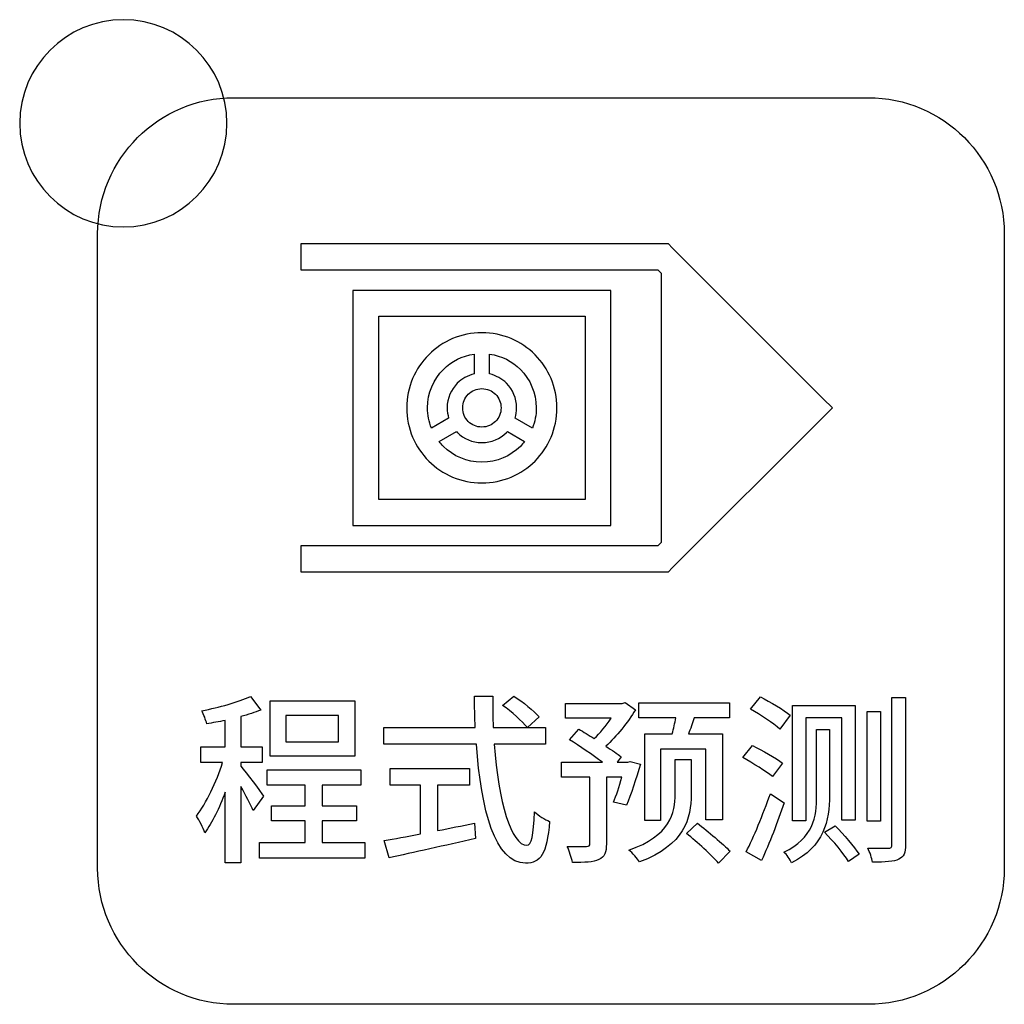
# Model space of a CAD drawing. Header units: millimetres. Extents: x 7099 to 9560, y -2357 to -1635.
# Tile 39 of 85: x 7412 to 7431, y -1999 to -1980. Entities that reach past the tile are written whole.
import ezdxf

# ---------------------------------------------------------------- set-up
doc = ezdxf.new("R2010")
doc.units = ezdxf.units.MM
doc.header["$LTSCALE"] = 3

msp = doc.modelspace()

# ---------------------------------------------------------------- linework, layer by layer
at = {"linetype": 'Continuous', "lineweight": 30}
for points, knots in [([(7413.577, -1979.966), (7414.682, -1979.966), (7415.577, -1980.861), (7415.577, -1981.966), (7415.577, -1981.966), (7415.577, -1983.07), (7414.682, -1983.966), (7413.577, -1983.966), (7413.577, -1983.966), (7412.473, -1983.966), (7411.577, -1983.07), (7411.577, -1981.966), (7411.577, -1981.966), (7411.577, -1980.861), (7412.473, -1979.966), (7413.577, -1979.966)], [0, 0, 0, 0, 0.2, 0.2, 0.2, 0.2, 0.4, 0.4, 0.4, 0.4, 0.6, 0.6, 0.6, 0.6, 1, 1, 1, 1]), ([(7415.707, -1998.971), (7415.707, -1998.971), (7427.957, -1998.971), (7427.957, -1998.971), (7427.957, -1998.971), (7429.401, -1998.971), (7430.582, -1997.79), (7430.582, -1996.346), (7430.582, -1996.346), (7430.582, -1996.346), (7430.582, -1984.096), (7430.582, -1984.096), (7430.582, -1984.096), (7430.582, -1982.652), (7429.401, -1981.471), (7427.957, -1981.471), (7427.957, -1981.471), (7427.957, -1981.471), (7415.707, -1981.471), (7415.707, -1981.471), (7415.707, -1981.471), (7414.263, -1981.471), (7413.082, -1982.652), (7413.082, -1984.096), (7413.082, -1984.096), (7413.082, -1984.096), (7413.082, -1996.346), (7413.082, -1996.346), (7413.082, -1996.346), (7413.082, -1997.79), (7414.263, -1998.971), (7415.707, -1998.971)], [0, 0, 0, 0, 0.111111, 0.111111, 0.111111, 0.111111, 0.222222, 0.222222, 0.222222, 0.222222, 0.333333, 0.333333, 0.333333, 0.333333, 0.444444, 0.444444, 0.444444, 0.444444, 0.555556, 0.555556, 0.555556, 0.555556, 0.666667, 0.666667, 0.666667, 0.666667, 0.777778, 0.777778, 0.777778, 0.777778, 1, 1, 1, 1]), ([(7415.707, -1998.971), (7415.707, -1998.971), (7427.957, -1998.971), (7427.957, -1998.971), (7427.957, -1998.971), (7429.401, -1998.971), (7430.582, -1997.79), (7430.582, -1996.346), (7430.582, -1996.346), (7430.582, -1996.346), (7430.582, -1984.096), (7430.582, -1984.096), (7430.582, -1984.096), (7430.582, -1982.652), (7429.401, -1981.471), (7427.957, -1981.471), (7427.957, -1981.471), (7427.957, -1981.471), (7415.707, -1981.471), (7415.707, -1981.471), (7415.707, -1981.471), (7414.263, -1981.471), (7413.082, -1982.652), (7413.082, -1984.096), (7413.082, -1984.096), (7413.082, -1984.096), (7413.082, -1996.346), (7413.082, -1996.346), (7413.082, -1996.346), (7413.082, -1997.79), (7414.263, -1998.971), (7415.707, -1998.971)], [0, 0, 0, 0, 0.111111, 0.111111, 0.111111, 0.111111, 0.222222, 0.222222, 0.222222, 0.222222, 0.333333, 0.333333, 0.333333, 0.333333, 0.444444, 0.444444, 0.444444, 0.444444, 0.555556, 0.555556, 0.555556, 0.555556, 0.666667, 0.666667, 0.666667, 0.666667, 0.777778, 0.777778, 0.777778, 0.777778, 1, 1, 1, 1]), ([(7417.001, -1984.294), (7417.001, -1984.294), (7423.996, -1984.294), (7423.996, -1984.294), (7423.996, -1984.294), (7423.996, -1984.294), (7424.099, -1984.294), (7424.099, -1984.294), (7424.099, -1984.294), (7424.099, -1984.294), (7424.172, -1984.367), (7424.172, -1984.367), (7424.172, -1984.367), (7424.172, -1984.367), (7427.087, -1987.281), (7427.087, -1987.281), (7427.087, -1987.281), (7427.087, -1987.281), (7427.263, -1987.458), (7427.263, -1987.458), (7427.263, -1987.458), (7427.263, -1987.458), (7427.087, -1987.635), (7427.087, -1987.635), (7427.087, -1987.635), (7427.087, -1987.635), (7424.172, -1990.549), (7424.172, -1990.549), (7424.172, -1990.549), (7424.172, -1990.549), (7424.099, -1990.622), (7424.099, -1990.622), (7424.099, -1990.622), (7424.099, -1990.622), (7423.996, -1990.622), (7423.996, -1990.622), (7423.996, -1990.622), (7423.996, -1990.622), (7417.001, -1990.622), (7417.001, -1990.622), (7417.001, -1990.622), (7417.001, -1990.622), (7417.001, -1990.372), (7417.001, -1990.372), (7417.001, -1990.372), (7417.001, -1990.372), (7417.001, -1990.122), (7417.001, -1990.122), (7417.001, -1990.122), (7417.001, -1990.122), (7423.892, -1990.122), (7423.892, -1990.122), (7423.892, -1990.122), (7423.892, -1990.122), (7423.957, -1990.057), (7423.957, -1990.057), (7423.957, -1990.057), (7423.957, -1990.057), (7423.957, -1984.859), (7423.957, -1984.859), (7423.957, -1984.859), (7423.957, -1984.859), (7423.892, -1984.794), (7423.892, -1984.794), (7423.892, -1984.794), (7423.892, -1984.794), (7417.001, -1984.794), (7417.001, -1984.794), (7417.001, -1984.794), (7417.001, -1984.794), (7417.001, -1984.544), (7417.001, -1984.544), (7417.001, -1984.544), (7417.001, -1984.544), (7417.001, -1984.444), (7417.001, -1984.444), (7417.001, -1984.444), (7417.001, -1984.444), (7417.001, -1984.294), (7417.001, -1984.294)], [0, 0, 0, 0, 0.047619, 0.047619, 0.047619, 0.047619, 0.095238, 0.095238, 0.095238, 0.095238, 0.142857, 0.142857, 0.142857, 0.142857, 0.190476, 0.190476, 0.190476, 0.190476, 0.238095, 0.238095, 0.238095, 0.238095, 0.285714, 0.285714, 0.285714, 0.285714, 0.333333, 0.333333, 0.333333, 0.333333, 0.380952, 0.380952, 0.380952, 0.380952, 0.428571, 0.428571, 0.428571, 0.428571, 0.47619, 0.47619, 0.47619, 0.47619, 0.52381, 0.52381, 0.52381, 0.52381, 0.571429, 0.571429, 0.571429, 0.571429, 0.619048, 0.619048, 0.619048, 0.619048, 0.666667, 0.666667, 0.666667, 0.666667, 0.714286, 0.714286, 0.714286, 0.714286, 0.761905, 0.761905, 0.761905, 0.761905, 0.809524, 0.809524, 0.809524, 0.809524, 0.857143, 0.857143, 0.857143, 0.857143, 0.904762, 0.904762, 0.904762, 0.904762, 1, 1, 1, 1]), ([(7418.257, -1985.191), (7418.257, -1985.191), (7422.74, -1985.191), (7422.74, -1985.191), (7422.74, -1985.191), (7422.74, -1985.191), (7422.99, -1985.191), (7422.99, -1985.191), (7422.99, -1985.191), (7422.99, -1985.191), (7422.99, -1985.441), (7422.99, -1985.441), (7422.99, -1985.441), (7422.99, -1985.441), (7422.99, -1989.476), (7422.99, -1989.476), (7422.99, -1989.476), (7422.99, -1989.476), (7422.99, -1989.726), (7422.99, -1989.726), (7422.99, -1989.726), (7422.99, -1989.726), (7422.74, -1989.726), (7422.74, -1989.726), (7422.74, -1989.726), (7422.74, -1989.726), (7418.257, -1989.726), (7418.257, -1989.726), (7418.257, -1989.726), (7418.257, -1989.726), (7418.007, -1989.726), (7418.007, -1989.726), (7418.007, -1989.726), (7418.007, -1989.726), (7418.007, -1989.476), (7418.007, -1989.476), (7418.007, -1989.476), (7418.007, -1989.476), (7418.007, -1985.441), (7418.007, -1985.441), (7418.007, -1985.441), (7418.007, -1985.441), (7418.007, -1985.191), (7418.007, -1985.191), (7418.007, -1985.191), (7418.007, -1985.191), (7418.257, -1985.191), (7418.257, -1985.191)], [0, 0, 0, 0, 0.076923, 0.076923, 0.076923, 0.076923, 0.153846, 0.153846, 0.153846, 0.153846, 0.230769, 0.230769, 0.230769, 0.230769, 0.307692, 0.307692, 0.307692, 0.307692, 0.384615, 0.384615, 0.384615, 0.384615, 0.461538, 0.461538, 0.461538, 0.461538, 0.538462, 0.538462, 0.538462, 0.538462, 0.615385, 0.615385, 0.615385, 0.615385, 0.692308, 0.692308, 0.692308, 0.692308, 0.769231, 0.769231, 0.769231, 0.769231, 0.846154, 0.846154, 0.846154, 0.846154, 1, 1, 1, 1]), ([(7422.49, -1985.691), (7422.49, -1985.691), (7418.507, -1985.691), (7418.507, -1985.691), (7418.507, -1985.691), (7418.507, -1985.691), (7418.507, -1989.226), (7418.507, -1989.226), (7418.507, -1989.226), (7418.507, -1989.226), (7422.49, -1989.226), (7422.49, -1989.226), (7422.49, -1989.226), (7422.49, -1989.226), (7422.49, -1985.691), (7422.49, -1985.691)], [0, 0, 0, 0, 0.2, 0.2, 0.2, 0.2, 0.4, 0.4, 0.4, 0.4, 0.6, 0.6, 0.6, 0.6, 1, 1, 1, 1]), ([(7420.498, -1986.008), (7420.899, -1986.008), (7421.261, -1986.171), (7421.524, -1986.433), (7421.524, -1986.433), (7421.786, -1986.695), (7421.948, -1987.058), (7421.948, -1987.458), (7421.948, -1987.458), (7421.948, -1987.859), (7421.786, -1988.221), (7421.524, -1988.484), (7421.524, -1988.484), (7421.261, -1988.746), (7420.899, -1988.908), (7420.498, -1988.908), (7420.498, -1988.908), (7420.098, -1988.908), (7419.735, -1988.746), (7419.473, -1988.484), (7419.473, -1988.484), (7419.211, -1988.221), (7419.048, -1987.859), (7419.048, -1987.458), (7419.048, -1987.458), (7419.048, -1987.058), (7419.211, -1986.695), (7419.473, -1986.433), (7419.473, -1986.433), (7419.735, -1986.171), (7420.098, -1986.008), (7420.498, -1986.008)], [0, 0, 0, 0, 0.111111, 0.111111, 0.111111, 0.111111, 0.222222, 0.222222, 0.222222, 0.222222, 0.333333, 0.333333, 0.333333, 0.333333, 0.444444, 0.444444, 0.444444, 0.444444, 0.555556, 0.555556, 0.555556, 0.555556, 0.666667, 0.666667, 0.666667, 0.666667, 0.777778, 0.777778, 0.777778, 0.777778, 1, 1, 1, 1]), ([(7419.523, -1987.848), (7419.523, -1987.848), (7419.857, -1987.656), (7419.857, -1987.656), (7419.857, -1987.656), (7419.838, -1987.593), (7419.828, -1987.527), (7419.828, -1987.458), (7419.828, -1987.458), (7419.828, -1987.273), (7419.903, -1987.105), (7420.024, -1986.984), (7420.024, -1986.984), (7420.112, -1986.896), (7420.223, -1986.833), (7420.348, -1986.804), (7420.348, -1986.804), (7420.348, -1986.804), (7420.348, -1986.419), (7420.348, -1986.419), (7420.348, -1986.419), (7420.118, -1986.452), (7419.913, -1986.559), (7419.756, -1986.716), (7419.756, -1986.716), (7419.566, -1986.906), (7419.448, -1987.168), (7419.448, -1987.458), (7419.448, -1987.458), (7419.448, -1987.596), (7419.475, -1987.728), (7419.523, -1987.848)], [0, 0, 0, 0, 0.111111, 0.111111, 0.111111, 0.111111, 0.222222, 0.222222, 0.222222, 0.222222, 0.333333, 0.333333, 0.333333, 0.333333, 0.444444, 0.444444, 0.444444, 0.444444, 0.555556, 0.555556, 0.555556, 0.555556, 0.666667, 0.666667, 0.666667, 0.666667, 0.777778, 0.777778, 0.777778, 0.777778, 1, 1, 1, 1]), ([(7420.648, -1986.419), (7420.648, -1986.419), (7420.648, -1986.804), (7420.648, -1986.804), (7420.648, -1986.804), (7420.773, -1986.833), (7420.885, -1986.896), (7420.972, -1986.984), (7420.972, -1986.984), (7420.972, -1986.984), (7420.973, -1986.984), (7420.973, -1986.984), (7420.973, -1986.984), (7421.094, -1987.106), (7421.169, -1987.273), (7421.169, -1987.458), (7421.169, -1987.458), (7421.169, -1987.527), (7421.159, -1987.593), (7421.14, -1987.656), (7421.14, -1987.656), (7421.14, -1987.656), (7421.474, -1987.848), (7421.474, -1987.848), (7421.474, -1987.848), (7421.522, -1987.728), (7421.548, -1987.596), (7421.548, -1987.458), (7421.548, -1987.458), (7421.548, -1987.168), (7421.431, -1986.906), (7421.241, -1986.716), (7421.241, -1986.716), (7421.084, -1986.559), (7420.878, -1986.452), (7420.648, -1986.419)], [0, 0, 0, 0, 0.1, 0.1, 0.1, 0.1, 0.2, 0.2, 0.2, 0.2, 0.3, 0.3, 0.3, 0.3, 0.4, 0.4, 0.4, 0.4, 0.5, 0.5, 0.5, 0.5, 0.6, 0.6, 0.6, 0.6, 0.7, 0.7, 0.7, 0.7, 0.8, 0.8, 0.8, 0.8, 1, 1, 1, 1]), ([(7420.761, -1987.196), (7420.694, -1987.129), (7420.601, -1987.087), (7420.498, -1987.087), (7420.498, -1987.087), (7420.396, -1987.087), (7420.303, -1987.129), (7420.236, -1987.196), (7420.236, -1987.196), (7420.169, -1987.263), (7420.128, -1987.356), (7420.128, -1987.458), (7420.128, -1987.458), (7420.128, -1987.561), (7420.169, -1987.654), (7420.236, -1987.72), (7420.236, -1987.72), (7420.236, -1987.72), (7420.236, -1987.721), (7420.236, -1987.721), (7420.236, -1987.721), (7420.303, -1987.788), (7420.396, -1987.829), (7420.498, -1987.829), (7420.498, -1987.829), (7420.601, -1987.829), (7420.694, -1987.787), (7420.761, -1987.72), (7420.761, -1987.72), (7420.828, -1987.653), (7420.869, -1987.561), (7420.869, -1987.458), (7420.869, -1987.458), (7420.869, -1987.356), (7420.828, -1987.263), (7420.761, -1987.196)], [0, 0, 0, 0, 0.1, 0.1, 0.1, 0.1, 0.2, 0.2, 0.2, 0.2, 0.3, 0.3, 0.3, 0.3, 0.4, 0.4, 0.4, 0.4, 0.5, 0.5, 0.5, 0.5, 0.6, 0.6, 0.6, 0.6, 0.7, 0.7, 0.7, 0.7, 0.8, 0.8, 0.8, 0.8, 1, 1, 1, 1]), ([(7420.007, -1987.915), (7420.007, -1987.915), (7419.673, -1988.108), (7419.673, -1988.108), (7419.673, -1988.108), (7419.699, -1988.14), (7419.727, -1988.171), (7419.756, -1988.201), (7419.756, -1988.201), (7419.946, -1988.391), (7420.208, -1988.508), (7420.498, -1988.508), (7420.498, -1988.508), (7420.788, -1988.508), (7421.051, -1988.391), (7421.241, -1988.201), (7421.241, -1988.201), (7421.27, -1988.171), (7421.298, -1988.14), (7421.324, -1988.108), (7421.324, -1988.108), (7421.324, -1988.108), (7420.99, -1987.915), (7420.99, -1987.915), (7420.99, -1987.915), (7420.99, -1987.915), (7420.973, -1987.933), (7420.973, -1987.933), (7420.973, -1987.933), (7420.851, -1988.054), (7420.684, -1988.129), (7420.498, -1988.129), (7420.498, -1988.129), (7420.314, -1988.129), (7420.146, -1988.054), (7420.025, -1987.933), (7420.025, -1987.933), (7420.025, -1987.933), (7420.024, -1987.932), (7420.024, -1987.932), (7420.024, -1987.932), (7420.024, -1987.932), (7420.007, -1987.915), (7420.007, -1987.915)], [0, 0, 0, 0, 0.083333, 0.083333, 0.083333, 0.083333, 0.166667, 0.166667, 0.166667, 0.166667, 0.25, 0.25, 0.25, 0.25, 0.333333, 0.333333, 0.333333, 0.333333, 0.416667, 0.416667, 0.416667, 0.416667, 0.5, 0.5, 0.5, 0.5, 0.583333, 0.583333, 0.583333, 0.583333, 0.666667, 0.666667, 0.666667, 0.666667, 0.75, 0.75, 0.75, 0.75, 0.833333, 0.833333, 0.833333, 0.833333, 1, 1, 1, 1]), ([(7416.285, -1994.956), (7416.225, -1994.861), (7415.947, -1994.494), (7415.848, -1994.374), (7415.848, -1994.374), (7415.848, -1994.374), (7415.848, -1994.304), (7415.848, -1994.304), (7415.848, -1994.304), (7415.848, -1994.304), (7416.257, -1994.304), (7416.257, -1994.304), (7416.257, -1994.304), (7416.257, -1994.304), (7416.257, -1994), (7416.257, -1994), (7416.257, -1994), (7416.257, -1994), (7415.848, -1994), (7415.848, -1994), (7415.848, -1994), (7415.848, -1994), (7415.848, -1993.418), (7415.848, -1993.418), (7415.848, -1993.418), (7415.985, -1993.379), (7416.119, -1993.337), (7416.232, -1993.291), (7416.232, -1993.291), (7416.232, -1993.291), (7416.031, -1993.027), (7416.031, -1993.027), (7416.031, -1993.027), (7415.798, -1993.14), (7415.424, -1993.238), (7415.096, -1993.305), (7415.096, -1993.305), (7415.128, -1993.376), (7415.171, -1993.485), (7415.188, -1993.556), (7415.188, -1993.556), (7415.301, -1993.538), (7415.424, -1993.517), (7415.544, -1993.492), (7415.544, -1993.492), (7415.544, -1993.492), (7415.544, -1994), (7415.544, -1994), (7415.544, -1994), (7415.544, -1994), (7415.075, -1994), (7415.075, -1994), (7415.075, -1994), (7415.075, -1994), (7415.075, -1994.304), (7415.075, -1994.304), (7415.075, -1994.304), (7415.075, -1994.304), (7415.495, -1994.304), (7415.495, -1994.304), (7415.495, -1994.304), (7415.379, -1994.671), (7415.178, -1995.094), (7414.987, -1995.337), (7414.987, -1995.337), (7415.044, -1995.422), (7415.121, -1995.563), (7415.153, -1995.658), (7415.153, -1995.658), (7415.29, -1995.468), (7415.432, -1995.182), (7415.544, -1994.875), (7415.544, -1994.875), (7415.544, -1994.875), (7415.544, -1996.24), (7415.544, -1996.24), (7415.544, -1996.24), (7415.544, -1996.24), (7415.848, -1996.24), (7415.848, -1996.24), (7415.848, -1996.24), (7415.848, -1996.24), (7415.848, -1994.766), (7415.848, -1994.766), (7415.848, -1994.766), (7415.94, -1994.932), (7416.038, -1995.122), (7416.084, -1995.232), (7416.084, -1995.232), (7416.084, -1995.232), (7416.285, -1994.956), (7416.285, -1994.956)], [0, 0, 0, 0, 0.041667, 0.041667, 0.041667, 0.041667, 0.083333, 0.083333, 0.083333, 0.083333, 0.125, 0.125, 0.125, 0.125, 0.166667, 0.166667, 0.166667, 0.166667, 0.208333, 0.208333, 0.208333, 0.208333, 0.25, 0.25, 0.25, 0.25, 0.291667, 0.291667, 0.291667, 0.291667, 0.333333, 0.333333, 0.333333, 0.333333, 0.375, 0.375, 0.375, 0.375, 0.416667, 0.416667, 0.416667, 0.416667, 0.458333, 0.458333, 0.458333, 0.458333, 0.5, 0.5, 0.5, 0.5, 0.541667, 0.541667, 0.541667, 0.541667, 0.583333, 0.583333, 0.583333, 0.583333, 0.625, 0.625, 0.625, 0.625, 0.666667, 0.666667, 0.666667, 0.666667, 0.708333, 0.708333, 0.708333, 0.708333, 0.75, 0.75, 0.75, 0.75, 0.791667, 0.791667, 0.791667, 0.791667, 0.833333, 0.833333, 0.833333, 0.833333, 0.875, 0.875, 0.875, 0.875, 0.916667, 0.916667, 0.916667, 0.916667, 1, 1, 1, 1]), ([(7421.728, -1993.951), (7421.728, -1993.951), (7421.728, -1993.63), (7421.728, -1993.63), (7421.728, -1993.63), (7421.728, -1993.63), (7420.716, -1993.63), (7420.716, -1993.63), (7420.716, -1993.63), (7420.709, -1993.432), (7420.705, -1993.224), (7420.709, -1993.02), (7420.709, -1993.02), (7420.709, -1993.02), (7420.356, -1993.02), (7420.356, -1993.02), (7420.356, -1993.02), (7420.356, -1993.224), (7420.363, -1993.429), (7420.37, -1993.63), (7420.37, -1993.63), (7420.37, -1993.63), (7418.603, -1993.63), (7418.603, -1993.63), (7418.603, -1993.63), (7418.603, -1993.63), (7418.603, -1993.951), (7418.603, -1993.951), (7418.603, -1993.951), (7418.603, -1993.951), (7420.392, -1993.951), (7420.392, -1993.951), (7420.392, -1993.951), (7420.48, -1995.221), (7420.758, -1996.247), (7421.34, -1996.247), (7421.34, -1996.247), (7421.633, -1996.247), (7421.75, -1996.075), (7421.806, -1995.44), (7421.806, -1995.44), (7421.714, -1995.408), (7421.591, -1995.33), (7421.517, -1995.253), (7421.517, -1995.253), (7421.496, -1995.711), (7421.453, -1995.902), (7421.369, -1995.902), (7421.369, -1995.902), (7421.062, -1995.902), (7420.815, -1995.062), (7420.737, -1993.951), (7420.737, -1993.951), (7420.737, -1993.951), (7421.728, -1993.951), (7421.728, -1993.951)], [0, 0, 0, 0, 0.066667, 0.066667, 0.066667, 0.066667, 0.133333, 0.133333, 0.133333, 0.133333, 0.2, 0.2, 0.2, 0.2, 0.266667, 0.266667, 0.266667, 0.266667, 0.333333, 0.333333, 0.333333, 0.333333, 0.4, 0.4, 0.4, 0.4, 0.466667, 0.466667, 0.466667, 0.466667, 0.533333, 0.533333, 0.533333, 0.533333, 0.6, 0.6, 0.6, 0.6, 0.666667, 0.666667, 0.666667, 0.666667, 0.733333, 0.733333, 0.733333, 0.733333, 0.8, 0.8, 0.8, 0.8, 0.866667, 0.866667, 0.866667, 0.866667, 1, 1, 1, 1]), ([(7420.899, -1993.2), (7421.072, -1993.323), (7421.277, -1993.506), (7421.376, -1993.63), (7421.376, -1993.63), (7421.376, -1993.63), (7421.605, -1993.425), (7421.605, -1993.425), (7421.605, -1993.425), (7421.503, -1993.305), (7421.288, -1993.133), (7421.115, -1993.02), (7421.115, -1993.02), (7421.115, -1993.02), (7420.899, -1993.2), (7420.899, -1993.2)], [0, 0, 0, 0, 0.2, 0.2, 0.2, 0.2, 0.4, 0.4, 0.4, 0.4, 0.6, 0.6, 0.6, 0.6, 1, 1, 1, 1]), ([(7425.683, -1993.274), (7425.877, -1993.383), (7426.127, -1993.545), (7426.247, -1993.658), (7426.247, -1993.658), (7426.247, -1993.658), (7426.452, -1993.39), (7426.452, -1993.39), (7426.452, -1993.39), (7426.321, -1993.284), (7426.064, -1993.133), (7425.877, -1993.037), (7425.877, -1993.037), (7425.877, -1993.037), (7425.683, -1993.274), (7425.683, -1993.274)], [0, 0, 0, 0, 0.2, 0.2, 0.2, 0.2, 0.4, 0.4, 0.4, 0.4, 0.6, 0.6, 0.6, 0.6, 1, 1, 1, 1]), ([(7428.413, -1993.051), (7428.413, -1993.051), (7428.413, -1995.888), (7428.413, -1995.888), (7428.413, -1995.888), (7428.413, -1995.941), (7428.395, -1995.958), (7428.342, -1995.958), (7428.342, -1995.958), (7428.293, -1995.958), (7428.127, -1995.962), (7427.947, -1995.955), (7427.947, -1995.955), (7427.986, -1996.032), (7428.028, -1996.156), (7428.039, -1996.226), (7428.039, -1996.226), (7428.29, -1996.226), (7428.448, -1996.219), (7428.544, -1996.17), (7428.544, -1996.17), (7428.639, -1996.128), (7428.678, -1996.046), (7428.678, -1995.884), (7428.678, -1995.884), (7428.678, -1995.884), (7428.678, -1993.051), (7428.678, -1993.051), (7428.678, -1993.051), (7428.678, -1993.051), (7428.413, -1993.051), (7428.413, -1993.051)], [0, 0, 0, 0, 0.111111, 0.111111, 0.111111, 0.111111, 0.222222, 0.222222, 0.222222, 0.222222, 0.333333, 0.333333, 0.333333, 0.333333, 0.444444, 0.444444, 0.444444, 0.444444, 0.555556, 0.555556, 0.555556, 0.555556, 0.666667, 0.666667, 0.666667, 0.666667, 0.777778, 0.777778, 0.777778, 0.777778, 1, 1, 1, 1]), ([(7418.046, -1993.115), (7418.046, -1993.115), (7416.409, -1993.115), (7416.409, -1993.115), (7416.409, -1993.115), (7416.409, -1993.115), (7416.409, -1994.184), (7416.409, -1994.184), (7416.409, -1994.184), (7416.409, -1994.184), (7418.046, -1994.184), (7418.046, -1994.184), (7418.046, -1994.184), (7418.046, -1994.184), (7418.046, -1993.115), (7418.046, -1993.115)], [0, 0, 0, 0, 0.2, 0.2, 0.2, 0.2, 0.4, 0.4, 0.4, 0.4, 0.6, 0.6, 0.6, 0.6, 1, 1, 1, 1]), ([(7423.36, -1994.286), (7423.36, -1994.286), (7423.314, -1994.297), (7423.314, -1994.297), (7423.314, -1994.297), (7423.314, -1994.297), (7423.109, -1994.297), (7423.109, -1994.297), (7423.109, -1994.297), (7423.109, -1994.297), (7423.187, -1994.191), (7423.187, -1994.191), (7423.187, -1994.191), (7423.113, -1994.138), (7423.007, -1994.064), (7422.894, -1993.99), (7422.894, -1993.99), (7423.099, -1993.799), (7423.314, -1993.528), (7423.462, -1993.284), (7423.462, -1993.284), (7423.462, -1993.284), (7423.265, -1993.147), (7423.265, -1993.147), (7423.265, -1993.147), (7423.265, -1993.147), (7423.205, -1993.164), (7423.205, -1993.164), (7423.205, -1993.164), (7423.205, -1993.164), (7422.111, -1993.164), (7422.111, -1993.164), (7422.111, -1993.164), (7422.111, -1993.164), (7422.111, -1993.45), (7422.111, -1993.45), (7422.111, -1993.45), (7422.111, -1993.45), (7422.996, -1993.45), (7422.996, -1993.45), (7422.996, -1993.45), (7422.898, -1993.591), (7422.778, -1993.736), (7422.665, -1993.842), (7422.665, -1993.842), (7422.563, -1993.775), (7422.46, -1993.711), (7422.369, -1993.658), (7422.369, -1993.658), (7422.369, -1993.658), (7422.192, -1993.863), (7422.192, -1993.863), (7422.192, -1993.863), (7422.386, -1993.99), (7422.637, -1994.159), (7422.824, -1994.297), (7422.824, -1994.297), (7422.824, -1994.297), (7422.033, -1994.297), (7422.033, -1994.297), (7422.033, -1994.297), (7422.033, -1994.297), (7422.033, -1994.586), (7422.033, -1994.586), (7422.033, -1994.586), (7422.033, -1994.586), (7422.584, -1994.586), (7422.584, -1994.586), (7422.584, -1994.586), (7422.584, -1994.586), (7422.584, -1995.87), (7422.584, -1995.87), (7422.584, -1995.87), (7422.584, -1995.909), (7422.57, -1995.923), (7422.52, -1995.923), (7422.52, -1995.923), (7422.474, -1995.926), (7422.312, -1995.926), (7422.146, -1995.923), (7422.146, -1995.923), (7422.185, -1996.008), (7422.231, -1996.145), (7422.245, -1996.233), (7422.245, -1996.233), (7422.485, -1996.233), (7422.647, -1996.23), (7422.757, -1996.177), (7422.757, -1996.177), (7422.869, -1996.128), (7422.901, -1996.036), (7422.901, -1995.874), (7422.901, -1995.874), (7422.901, -1995.874), (7422.901, -1994.586), (7422.901, -1994.586), (7422.901, -1994.586), (7422.901, -1994.586), (7423.201, -1994.586), (7423.201, -1994.586), (7423.201, -1994.586), (7423.152, -1994.766), (7423.092, -1994.946), (7423.039, -1995.069), (7423.039, -1995.069), (7423.039, -1995.069), (7423.289, -1995.126), (7423.289, -1995.126), (7423.289, -1995.126), (7423.374, -1994.928), (7423.476, -1994.614), (7423.561, -1994.335), (7423.561, -1994.335), (7423.561, -1994.335), (7423.36, -1994.286), (7423.36, -1994.286)], [0, 0, 0, 0, 0.033333, 0.033333, 0.033333, 0.033333, 0.066667, 0.066667, 0.066667, 0.066667, 0.1, 0.1, 0.1, 0.1, 0.133333, 0.133333, 0.133333, 0.133333, 0.166667, 0.166667, 0.166667, 0.166667, 0.2, 0.2, 0.2, 0.2, 0.233333, 0.233333, 0.233333, 0.233333, 0.266667, 0.266667, 0.266667, 0.266667, 0.3, 0.3, 0.3, 0.3, 0.333333, 0.333333, 0.333333, 0.333333, 0.366667, 0.366667, 0.366667, 0.366667, 0.4, 0.4, 0.4, 0.4, 0.433333, 0.433333, 0.433333, 0.433333, 0.466667, 0.466667, 0.466667, 0.466667, 0.5, 0.5, 0.5, 0.5, 0.533333, 0.533333, 0.533333, 0.533333, 0.566667, 0.566667, 0.566667, 0.566667, 0.6, 0.6, 0.6, 0.6, 0.633333, 0.633333, 0.633333, 0.633333, 0.666667, 0.666667, 0.666667, 0.666667, 0.7, 0.7, 0.7, 0.7, 0.733333, 0.733333, 0.733333, 0.733333, 0.766667, 0.766667, 0.766667, 0.766667, 0.8, 0.8, 0.8, 0.8, 0.833333, 0.833333, 0.833333, 0.833333, 0.866667, 0.866667, 0.866667, 0.866667, 0.9, 0.9, 0.9, 0.9, 0.933333, 0.933333, 0.933333, 0.933333, 1, 1, 1, 1]), ([(7423.646, -1993.75), (7423.646, -1993.75), (7423.646, -1995.422), (7423.646, -1995.422), (7423.646, -1995.422), (7423.646, -1995.422), (7423.949, -1995.422), (7423.949, -1995.422), (7423.949, -1995.422), (7423.949, -1995.422), (7423.949, -1994.043), (7423.949, -1994.043), (7423.949, -1994.043), (7423.949, -1994.043), (7424.824, -1994.043), (7424.824, -1994.043), (7424.824, -1994.043), (7424.824, -1994.043), (7424.824, -1995.411), (7424.824, -1995.411), (7424.824, -1995.411), (7424.824, -1995.411), (7425.141, -1995.411), (7425.141, -1995.411), (7425.141, -1995.411), (7425.141, -1995.411), (7425.141, -1993.75), (7425.141, -1993.75), (7425.141, -1993.75), (7425.141, -1993.75), (7424.489, -1993.75), (7424.489, -1993.75), (7424.489, -1993.75), (7424.524, -1993.655), (7424.559, -1993.545), (7424.598, -1993.439), (7424.598, -1993.439), (7424.598, -1993.439), (7425.279, -1993.439), (7425.279, -1993.439), (7425.279, -1993.439), (7425.279, -1993.439), (7425.279, -1993.15), (7425.279, -1993.15), (7425.279, -1993.15), (7425.279, -1993.15), (7423.526, -1993.15), (7423.526, -1993.15), (7423.526, -1993.15), (7423.526, -1993.15), (7423.526, -1993.439), (7423.526, -1993.439), (7423.526, -1993.439), (7423.526, -1993.439), (7424.242, -1993.439), (7424.242, -1993.439), (7424.242, -1993.439), (7424.224, -1993.538), (7424.199, -1993.655), (7424.171, -1993.75), (7424.171, -1993.75), (7424.171, -1993.75), (7423.646, -1993.75), (7423.646, -1993.75)], [0, 0, 0, 0, 0.058824, 0.058824, 0.058824, 0.058824, 0.117647, 0.117647, 0.117647, 0.117647, 0.176471, 0.176471, 0.176471, 0.176471, 0.235294, 0.235294, 0.235294, 0.235294, 0.294118, 0.294118, 0.294118, 0.294118, 0.352941, 0.352941, 0.352941, 0.352941, 0.411765, 0.411765, 0.411765, 0.411765, 0.470588, 0.470588, 0.470588, 0.470588, 0.529412, 0.529412, 0.529412, 0.529412, 0.588235, 0.588235, 0.588235, 0.588235, 0.647059, 0.647059, 0.647059, 0.647059, 0.705882, 0.705882, 0.705882, 0.705882, 0.764706, 0.764706, 0.764706, 0.764706, 0.823529, 0.823529, 0.823529, 0.823529, 0.882353, 0.882353, 0.882353, 0.882353, 1, 1, 1, 1]), ([(7426.497, -1993.2), (7426.497, -1993.2), (7426.497, -1995.429), (7426.497, -1995.429), (7426.497, -1995.429), (7426.497, -1995.429), (7426.751, -1995.429), (7426.751, -1995.429), (7426.751, -1995.429), (7426.751, -1995.429), (7426.751, -1993.439), (7426.751, -1993.439), (7426.751, -1993.439), (7426.751, -1993.439), (7427.443, -1993.439), (7427.443, -1993.439), (7427.443, -1993.439), (7427.443, -1993.439), (7427.443, -1995.418), (7427.443, -1995.418), (7427.443, -1995.418), (7427.443, -1995.418), (7427.704, -1995.418), (7427.704, -1995.418), (7427.704, -1995.418), (7427.704, -1995.418), (7427.704, -1993.2), (7427.704, -1993.2), (7427.704, -1993.2), (7427.704, -1993.2), (7426.497, -1993.2), (7426.497, -1993.2)], [0, 0, 0, 0, 0.111111, 0.111111, 0.111111, 0.111111, 0.222222, 0.222222, 0.222222, 0.222222, 0.333333, 0.333333, 0.333333, 0.333333, 0.444444, 0.444444, 0.444444, 0.444444, 0.555556, 0.555556, 0.555556, 0.555556, 0.666667, 0.666667, 0.666667, 0.666667, 0.777778, 0.777778, 0.777778, 0.777778, 1, 1, 1, 1]), ([(7417.728, -1993.905), (7417.728, -1993.905), (7416.712, -1993.905), (7416.712, -1993.905), (7416.712, -1993.905), (7416.712, -1993.905), (7416.712, -1993.394), (7416.712, -1993.394), (7416.712, -1993.394), (7416.712, -1993.394), (7417.728, -1993.394), (7417.728, -1993.394), (7417.728, -1993.394), (7417.728, -1993.394), (7417.728, -1993.905), (7417.728, -1993.905)], [0, 0, 0, 0, 0.2, 0.2, 0.2, 0.2, 0.4, 0.4, 0.4, 0.4, 0.6, 0.6, 0.6, 0.6, 1, 1, 1, 1]), ([(7427.933, -1993.32), (7427.933, -1993.32), (7427.933, -1995.436), (7427.933, -1995.436), (7427.933, -1995.436), (7427.933, -1995.436), (7428.191, -1995.436), (7428.191, -1995.436), (7428.191, -1995.436), (7428.191, -1995.436), (7428.191, -1993.32), (7428.191, -1993.32), (7428.191, -1993.32), (7428.191, -1993.32), (7427.933, -1993.32), (7427.933, -1993.32)], [0, 0, 0, 0, 0.2, 0.2, 0.2, 0.2, 0.4, 0.4, 0.4, 0.4, 0.6, 0.6, 0.6, 0.6, 1, 1, 1, 1]), ([(7426.96, -1993.669), (7426.96, -1993.669), (7426.96, -1994.942), (7426.96, -1994.942), (7426.96, -1994.942), (7426.96, -1995.351), (7426.9, -1995.761), (7426.328, -1996.032), (7426.328, -1996.032), (7426.378, -1996.075), (7426.452, -1996.18), (7426.476, -1996.237), (7426.476, -1996.237), (7427.104, -1995.934), (7427.207, -1995.408), (7427.207, -1994.946), (7427.207, -1994.946), (7427.207, -1994.946), (7427.207, -1993.669), (7427.207, -1993.669), (7427.207, -1993.669), (7427.207, -1993.669), (7426.96, -1993.669), (7426.96, -1993.669)], [0, 0, 0, 0, 0.142857, 0.142857, 0.142857, 0.142857, 0.285714, 0.285714, 0.285714, 0.285714, 0.428571, 0.428571, 0.428571, 0.428571, 0.571429, 0.571429, 0.571429, 0.571429, 0.714286, 0.714286, 0.714286, 0.714286, 1, 1, 1, 1]), ([(7425.538, -1994.208), (7425.728, -1994.318), (7425.986, -1994.473), (7426.109, -1994.575), (7426.109, -1994.575), (7426.109, -1994.575), (7426.303, -1994.314), (7426.303, -1994.314), (7426.303, -1994.314), (7426.173, -1994.216), (7425.908, -1994.067), (7425.721, -1993.976), (7425.721, -1993.976), (7425.721, -1993.976), (7425.538, -1994.208), (7425.538, -1994.208)], [0, 0, 0, 0, 0.2, 0.2, 0.2, 0.2, 0.4, 0.4, 0.4, 0.4, 0.6, 0.6, 0.6, 0.6, 1, 1, 1, 1]), ([(7424.538, -1994.247), (7424.538, -1994.247), (7424.231, -1994.247), (7424.231, -1994.247), (7424.231, -1994.247), (7424.231, -1994.247), (7424.231, -1994.918), (7424.231, -1994.918), (7424.231, -1994.918), (7424.231, -1995.263), (7424.136, -1995.725), (7423.335, -1995.993), (7423.335, -1995.993), (7423.406, -1996.046), (7423.497, -1996.156), (7423.54, -1996.223), (7423.54, -1996.223), (7424.415, -1995.898), (7424.538, -1995.373), (7424.538, -1994.921), (7424.538, -1994.921), (7424.538, -1994.921), (7424.538, -1994.247), (7424.538, -1994.247)], [0, 0, 0, 0, 0.142857, 0.142857, 0.142857, 0.142857, 0.285714, 0.285714, 0.285714, 0.285714, 0.428571, 0.428571, 0.428571, 0.428571, 0.571429, 0.571429, 0.571429, 0.571429, 0.714286, 0.714286, 0.714286, 0.714286, 1, 1, 1, 1]), ([(7417.414, -1995.845), (7417.414, -1995.845), (7417.414, -1995.429), (7417.414, -1995.429), (7417.414, -1995.429), (7417.414, -1995.429), (7418.081, -1995.429), (7418.081, -1995.429), (7418.081, -1995.429), (7418.081, -1995.429), (7418.081, -1995.14), (7418.081, -1995.14), (7418.081, -1995.14), (7418.081, -1995.14), (7417.414, -1995.14), (7417.414, -1995.14), (7417.414, -1995.14), (7417.414, -1995.14), (7417.414, -1994.741), (7417.414, -1994.741), (7417.414, -1994.741), (7417.414, -1994.741), (7418.162, -1994.741), (7418.162, -1994.741), (7418.162, -1994.741), (7418.162, -1994.741), (7418.162, -1994.448), (7418.162, -1994.448), (7418.162, -1994.448), (7418.162, -1994.448), (7416.352, -1994.448), (7416.352, -1994.448), (7416.352, -1994.448), (7416.352, -1994.448), (7416.352, -1994.741), (7416.352, -1994.741), (7416.352, -1994.741), (7416.352, -1994.741), (7417.09, -1994.741), (7417.09, -1994.741), (7417.09, -1994.741), (7417.09, -1994.741), (7417.09, -1995.14), (7417.09, -1995.14), (7417.09, -1995.14), (7417.09, -1995.14), (7416.437, -1995.14), (7416.437, -1995.14), (7416.437, -1995.14), (7416.437, -1995.14), (7416.437, -1995.429), (7416.437, -1995.429), (7416.437, -1995.429), (7416.437, -1995.429), (7417.09, -1995.429), (7417.09, -1995.429), (7417.09, -1995.429), (7417.09, -1995.429), (7417.09, -1995.845), (7417.09, -1995.845), (7417.09, -1995.845), (7417.09, -1995.845), (7416.208, -1995.845), (7416.208, -1995.845), (7416.208, -1995.845), (7416.208, -1995.845), (7416.208, -1996.149), (7416.208, -1996.149), (7416.208, -1996.149), (7416.208, -1996.149), (7418.24, -1996.149), (7418.24, -1996.149), (7418.24, -1996.149), (7418.24, -1996.149), (7418.24, -1995.845), (7418.24, -1995.845), (7418.24, -1995.845), (7418.24, -1995.845), (7417.414, -1995.845), (7417.414, -1995.845)], [0, 0, 0, 0, 0.047619, 0.047619, 0.047619, 0.047619, 0.095238, 0.095238, 0.095238, 0.095238, 0.142857, 0.142857, 0.142857, 0.142857, 0.190476, 0.190476, 0.190476, 0.190476, 0.238095, 0.238095, 0.238095, 0.238095, 0.285714, 0.285714, 0.285714, 0.285714, 0.333333, 0.333333, 0.333333, 0.333333, 0.380952, 0.380952, 0.380952, 0.380952, 0.428571, 0.428571, 0.428571, 0.428571, 0.47619, 0.47619, 0.47619, 0.47619, 0.52381, 0.52381, 0.52381, 0.52381, 0.571429, 0.571429, 0.571429, 0.571429, 0.619048, 0.619048, 0.619048, 0.619048, 0.666667, 0.666667, 0.666667, 0.666667, 0.714286, 0.714286, 0.714286, 0.714286, 0.761905, 0.761905, 0.761905, 0.761905, 0.809524, 0.809524, 0.809524, 0.809524, 0.857143, 0.857143, 0.857143, 0.857143, 0.904762, 0.904762, 0.904762, 0.904762, 1, 1, 1, 1]), ([(7419.644, -1994.738), (7419.644, -1994.738), (7420.261, -1994.738), (7420.261, -1994.738), (7420.261, -1994.738), (7420.261, -1994.738), (7420.261, -1994.42), (7420.261, -1994.42), (7420.261, -1994.42), (7420.261, -1994.42), (7418.73, -1994.42), (7418.73, -1994.42), (7418.73, -1994.42), (7418.73, -1994.42), (7418.73, -1994.738), (7418.73, -1994.738), (7418.73, -1994.738), (7418.73, -1994.738), (7419.316, -1994.738), (7419.316, -1994.738), (7419.316, -1994.738), (7419.316, -1994.738), (7419.316, -1995.683), (7419.316, -1995.683), (7419.316, -1995.683), (7419.047, -1995.732), (7418.804, -1995.778), (7418.614, -1995.81), (7418.614, -1995.81), (7418.614, -1995.81), (7418.709, -1996.142), (7418.709, -1996.142), (7418.709, -1996.142), (7419.16, -1996.043), (7419.792, -1995.905), (7420.377, -1995.771), (7420.377, -1995.771), (7420.377, -1995.771), (7420.353, -1995.475), (7420.353, -1995.475), (7420.353, -1995.475), (7420.116, -1995.524), (7419.876, -1995.574), (7419.644, -1995.616), (7419.644, -1995.616), (7419.644, -1995.616), (7419.644, -1994.738), (7419.644, -1994.738)], [0, 0, 0, 0, 0.076923, 0.076923, 0.076923, 0.076923, 0.153846, 0.153846, 0.153846, 0.153846, 0.230769, 0.230769, 0.230769, 0.230769, 0.307692, 0.307692, 0.307692, 0.307692, 0.384615, 0.384615, 0.384615, 0.384615, 0.461538, 0.461538, 0.461538, 0.461538, 0.538462, 0.538462, 0.538462, 0.538462, 0.615385, 0.615385, 0.615385, 0.615385, 0.692308, 0.692308, 0.692308, 0.692308, 0.769231, 0.769231, 0.769231, 0.769231, 0.846154, 0.846154, 0.846154, 0.846154, 1, 1, 1, 1]), ([(7425.601, -1996.025), (7425.601, -1996.025), (7425.898, -1996.195), (7425.898, -1996.195), (7425.898, -1996.195), (7426.046, -1995.87), (7426.208, -1995.45), (7426.332, -1995.08), (7426.332, -1995.08), (7426.332, -1995.08), (7426.067, -1994.907), (7426.067, -1994.907), (7426.067, -1994.907), (7425.926, -1995.309), (7425.739, -1995.754), (7425.601, -1996.025)], [0, 0, 0, 0, 0.2, 0.2, 0.2, 0.2, 0.4, 0.4, 0.4, 0.4, 0.6, 0.6, 0.6, 0.6, 1, 1, 1, 1]), ([(7424.45, -1995.672), (7424.654, -1995.845), (7424.933, -1996.092), (7425.064, -1996.244), (7425.064, -1996.244), (7425.064, -1996.244), (7425.289, -1996.018), (7425.289, -1996.018), (7425.289, -1996.018), (7425.152, -1995.874), (7424.866, -1995.637), (7424.658, -1995.475), (7424.658, -1995.475), (7424.658, -1995.475), (7424.45, -1995.672), (7424.45, -1995.672)], [0, 0, 0, 0, 0.2, 0.2, 0.2, 0.2, 0.4, 0.4, 0.4, 0.4, 0.6, 0.6, 0.6, 0.6, 1, 1, 1, 1]), ([(7427.111, -1995.648), (7427.284, -1995.821), (7427.482, -1996.061), (7427.573, -1996.212), (7427.573, -1996.212), (7427.573, -1996.212), (7427.778, -1996.075), (7427.778, -1996.075), (7427.778, -1996.075), (7427.686, -1995.923), (7427.485, -1995.694), (7427.316, -1995.528), (7427.316, -1995.528), (7427.316, -1995.528), (7427.111, -1995.648), (7427.111, -1995.648)], [0, 0, 0, 0, 0.2, 0.2, 0.2, 0.2, 0.4, 0.4, 0.4, 0.4, 0.6, 0.6, 0.6, 0.6, 1, 1, 1, 1])]:
    msp.add_open_spline(points, degree=3, knots=knots, dxfattribs=at)

doc.saveas('drawing.dxf')
